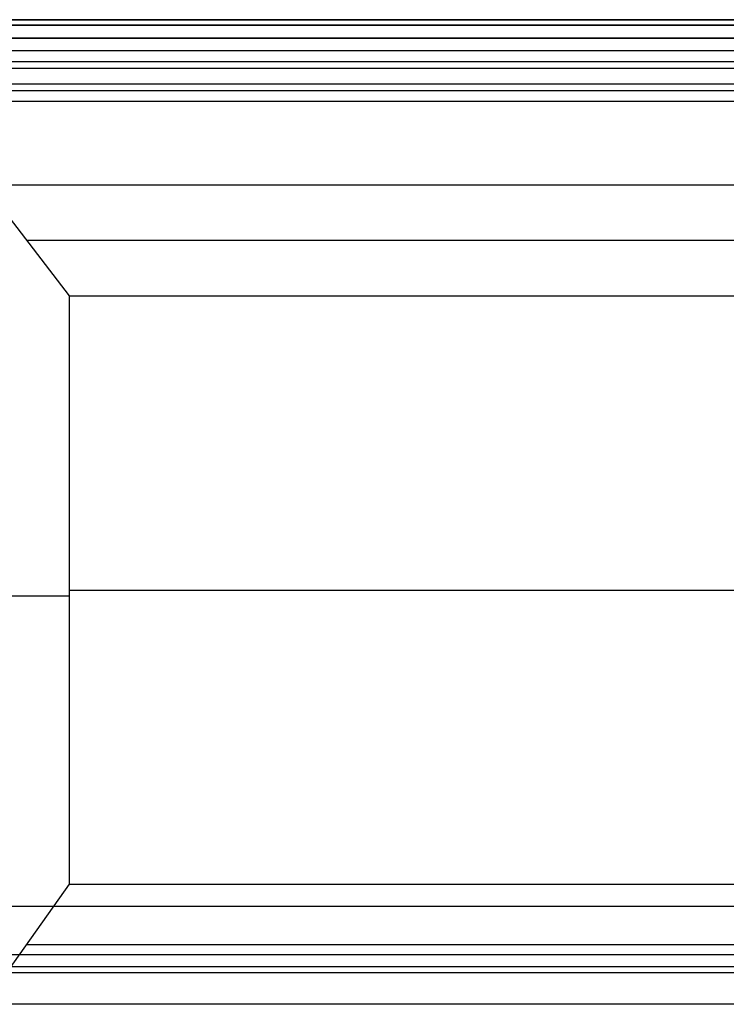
# Model space of a CAD drawing. Header units: millimetres. Extents: x -299 to -179, y 76 to 121.
# Tile 20 of 69: x -294 to -284, y 108 to 121. Entities that reach past the tile are written whole.
import ezdxf

# ---------------------------------------------------------------- set-up
doc = ezdxf.new("R2010")
doc.units = ezdxf.units.MM
doc.header["$MEASUREMENT"] = 0
doc.layers.add('Predefinito', color=7, linetype='Continuous', true_color=0x000000)

msp = doc.modelspace()

# ---------------------------------------------------------------- linework, layer by layer
at = {"layer": 'Predefinito'}
for p, q in [((-239.291, 121.085, -0.25), (-299.041, 121.085, -0.25)), ((-299.041, 121.085, -13.75), (-239.291, 121.085, -13.75)), ((-239.291, 121.085, -7), (-299.041, 121.085, -7)), ((-239.291, 121.012, -0.073), (-299.041, 121.012, -0.073)), ((-299.041, 121.012, -13.927), (-239.291, 121.012, -13.927)), ((-239.291, 120.835), (-299.041, 120.835)), ((-299.041, 120.835, -14), (-239.291, 120.835, -14)), ((-298.397, 120.666), (-239.291, 120.666)), ((-298.397, 120.519, -0.047), (-239.291, 120.519, -0.047)), ((-298.397, 120.428, -0.172), (-239.291, 120.428, -0.172)), ((-239.291, 120.211, -0.828), (-298.18, 120.211, -0.828)), ((-239.291, 120.12, -0.953), (-298.18, 120.12, -0.953)), ((-239.291, 119.974, -1), (-298.18, 119.974, -1)), ((-293.14, 117.332, -1.701), (-294.297, 118.842, -14)), ((-294.297, 118.842, -14), (-182.566, 118.842, -14)), ((-293.719, 118.087, -7.851), (-183.482, 118.087, -7.851)), ((-293.14, 109.336, -1.701), (-293.14, 117.332, -1.701)), ((-293.14, 117.332, -1.701), (-184.397, 117.332, -1.701)), ((-293.14, 113.334, -1.701), (-276.002, 113.334, -1.701)), ((-293.14, 113.253, -1.701), (-294.297, 113.253, -14)), ((-294.297, 107.705, -14), (-293.14, 109.336, -1.701)), ((-293.14, 109.336, -1.701), (-184.397, 109.336, -1.701)), ((-252.841, 109.035, -9.873), (-295.528, 109.035, -9.873)), ((-293.719, 108.52, -7.851), (-183.482, 108.52, -7.851)), ((-298.18, 108.384, -1), (-251.003, 108.384, -1)), ((-298.139, 108.219, -1.062), (-251.003, 108.219, -1.062)), ((-298.036, 108.136, -1.218), (-251.003, 108.136, -1.218)), ((-182.566, 107.705, -14), (-294.297, 107.705, -14))]:
    msp.add_line(p, q, dxfattribs=at)

doc.saveas('drawing.dxf')
